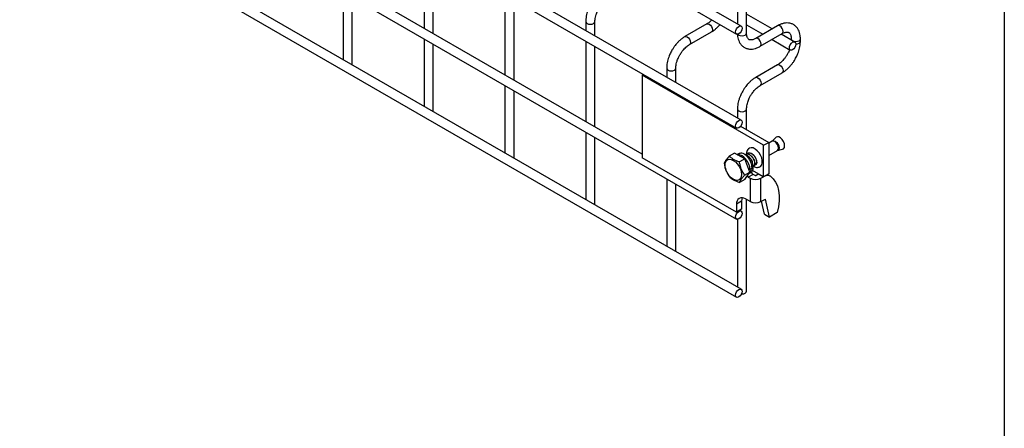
# Model space of a CAD drawing. Header units: inches. Extents: x 0.2 to 10.8, y 0.2 to 8.2.
# Tile 12 of 56: x 10.033 to 10.75, y 4.119 to 4.417. Entities that reach past the tile are written whole.
import ezdxf

# ---------------------------------------------------------------- set-up
doc = ezdxf.new("R2010")
doc.units = ezdxf.units.IN
doc.header["$MEASUREMENT"] = 0
doc.layers.add('TEXT', color=140, linetype='Continuous', lineweight=25)

msp = doc.modelspace()

# ---------------------------------------------------------------- linework, layer by layer
for p, q in [((10.55819, 4.41233), (7.79134, 6.0096)), ((7.78801, 6.00382), (10.55486, 4.40656)), ((10.55819, 4.34379), (7.79134, 5.94106)), ((7.78801, 5.93529), (10.55486, 4.33802)), ((7.78801, 5.86894), (10.55486, 4.27168)), ((10.48625, 4.31898), (7.85895, 5.83569)), ((7.78801, 5.81207), (10.55486, 4.2148)), ((10.55819, 4.22057), (7.79134, 5.81784)), ((10.56221, 4.40723), (10.56221, 5.30707)), ((10.55555, 4.47445), (10.55555, 4.41386)), ((10.32721, 4.46944), (10.32721, 4.41079)), ((10.33388, 4.40694), (10.33388, 4.46559)), ((10.26828, 4.43711), (10.26828, 4.38793)), ((10.38614, 4.43542), (10.38614, 4.37677)), ((10.27495, 4.38488), (10.27495, 4.43326)), ((10.3928, 4.37293), (10.3928, 4.43157)), ((10.5808, 4.41029), (10.56221, 4.42102)), ((10.44506, 4.41565), (10.44506, 4.4091)), ((10.45173, 4.40525), (10.45173, 4.41565)), ((10.53329, 4.41392), (10.51729, 4.40468)), ((10.56221, 4.41332), (10.57413, 4.40644)), ((10.58485, 4.41263), (10.56885, 4.40339)), ((10.52062, 4.39891), (10.53662, 4.40814)), ((10.57218, 4.39762), (10.58818, 4.40685)), ((10.5974, 4.4007), (10.58746, 4.40644)), ((10.32721, 4.40309), (10.32721, 4.35392)), ((10.33388, 4.35086), (10.33388, 4.39925)), ((10.44506, 4.4014), (10.44506, 4.34276)), ((10.5808, 4.40259), (10.59407, 4.39493)), ((10.59476, 4.40305), (10.59476, 4.40223)), ((10.60143, 4.40132), (10.60143, 4.40305)), ((10.45173, 4.33891), (10.45173, 4.39756)), ((10.27474, 4.38421), (10.27495, 4.38488)), ((10.58485, 4.38415), (10.56885, 4.37491)), ((10.48625, 4.37649), (10.48723, 4.37706)), ((10.57464, 4.32547), (10.48625, 4.37649)), ((10.48625, 4.37649), (10.48625, 4.31644)), ((10.50399, 4.38164), (10.50399, 4.37508)), ((10.51065, 4.37124), (10.51065, 4.38164)), ((10.57218, 4.36914), (10.58818, 4.37838)), ((10.38614, 4.36908), (10.38614, 4.3199)), ((10.3928, 4.31685), (10.3928, 4.36523)), ((10.33366, 4.35019), (10.33388, 4.35086)), ((10.55555, 4.35187), (10.55555, 4.34532)), ((10.56221, 4.3369), (10.56221, 4.35187)), ((10.44506, 4.33506), (10.44506, 4.28588)), ((10.55784, 4.33942), (10.57832, 4.32759)), ((10.45173, 4.28283), (10.45173, 4.33121)), ((10.57464, 4.32547), (10.57832, 4.32759)), ((10.58074, 4.32839), (10.57832, 4.327)), ((10.57832, 4.32759), (10.57832, 4.30463)), ((10.58081, 4.32845), (10.58073, 4.3284)), ((10.58355, 4.33121), (10.58082, 4.32845)), ((10.55339, 4.31983), (10.54963, 4.31766)), ((10.56083, 4.31554), (10.55339, 4.31983)), ((10.55673, 4.3194), (10.55543, 4.31866)), ((10.57464, 4.3025), (10.57464, 4.32547)), ((10.57832, 4.31798), (10.58464, 4.32163)), ((10.58474, 4.32167), (10.58848, 4.32265)), ((10.39259, 4.31617), (10.3928, 4.31685)), ((10.55493, 4.2768), (10.48625, 4.31644)), ((10.56083, 4.31554), (10.55707, 4.31337)), ((10.56455, 4.30595), (10.56083, 4.31554)), ((10.56079, 4.30378), (10.56455, 4.30595)), ((10.56083, 4.30065), (10.56455, 4.30595)), ((10.56362, 4.30462), (10.5653, 4.30559)), ((10.56444, 4.30784), (10.56364, 4.3083)), ((10.56621, 4.30886), (10.56444, 4.30784)), ((10.56497, 4.30815), (10.5653, 4.30793)), ((10.56707, 4.30896), (10.5653, 4.30793)), ((10.56612, 4.30957), (10.56707, 4.30896)), ((10.57464, 4.3025), (10.56654, 4.30718)), ((10.56896, 4.30354), (10.57075, 4.30458)), ((10.57075, 4.30458), (10.5709, 4.30466)), ((10.57075, 4.30458), (10.57444, 4.30245)), ((10.57832, 4.30463), (10.57464, 4.3025)), ((10.50399, 4.30104), (10.50399, 4.25186)), ((10.56083, 4.30065), (10.55707, 4.29848)), ((10.56345, 4.30216), (10.56244, 4.30294)), ((10.56713, 4.30429), (10.56345, 4.30216)), ((10.56345, 4.30216), (10.56474, 4.30141)), ((10.56474, 4.30141), (10.56474, 4.2844)), ((10.56843, 4.30354), (10.56713, 4.30429)), ((10.57264, 4.30141), (10.57444, 4.30245)), ((10.57264, 4.2844), (10.57264, 4.30141)), ((10.57444, 4.30245), (10.57459, 4.30254)), ((10.57754, 4.30418), (10.57956, 4.30301)), ((10.51065, 4.24881), (10.51065, 4.29719)), ((10.55861, 4.28477), (10.55493, 4.28265)), ((10.55861, 4.28477), (10.55861, 4.27892)), ((10.56474, 4.2844), (10.56135, 4.28636)), ((10.56221, 4.21905), (10.56221, 4.28586)), ((10.57264, 4.2844), (10.57591, 4.28629)), ((10.57532, 4.2753), (10.57311, 4.28467)), ((10.579, 4.27317), (10.57591, 4.28629)), ((10.45152, 4.28215), (10.45173, 4.28283)), ((10.55493, 4.28265), (10.55493, 4.2768)), ((10.55861, 4.27892), (10.55493, 4.2768)), ((10.55819, 4.27745), (10.55713, 4.27806)), ((10.5846, 4.2764), (10.579, 4.27317)), ((10.55555, 4.27152), (10.55555, 4.2221)), ((10.57532, 4.2753), (10.579, 4.27317)), ((10.51044, 4.24814), (10.51065, 4.24881))]:
    msp.add_line(p, q)
at = {"flags": 128}
for points in [[(10.44506, 4.41566), (10.44506, 4.41565), (10.44531, 4.41492), (10.44604, 4.41429)], [(10.44604, 4.41429), (10.44712, 4.41388), (10.44839, 4.41373), (10.44967, 4.41388), (10.45075, 4.41429), (10.45147, 4.41492), (10.45173, 4.41565), (10.45173, 4.41566)], [(10.53329, 4.41392), (10.53405, 4.41406), (10.53496, 4.41375), (10.53586, 4.41302), (10.53662, 4.41199), (10.53713, 4.41081), (10.53731, 4.40967), (10.53713, 4.40873), (10.53662, 4.40814), (10.53662, 4.40814)], [(10.55888, 4.4108), (10.5587, 4.40966), (10.55819, 4.40848), (10.55742, 4.40745), (10.55652, 4.40672), (10.55562, 4.40641), (10.55486, 4.40656), (10.55434, 4.40714), (10.55417, 4.40808), (10.55434, 4.40923), (10.55486, 4.41041), (10.55562, 4.41144), (10.55652, 4.41216), (10.55742, 4.41248), (10.55819, 4.41233), (10.5587, 4.41174), (10.55888, 4.4108)], [(10.58818, 4.40685), (10.58818, 4.40685), (10.58869, 4.40744), (10.58887, 4.40838), (10.58869, 4.40953), (10.58818, 4.4107), (10.58742, 4.41173), (10.58652, 4.41246), (10.58561, 4.41278), (10.58485, 4.41263)], [(10.55583, 4.40644), (10.55652, 4.40586), (10.5576, 4.40545), (10.55888, 4.4053), (10.56016, 4.40545), (10.56124, 4.40586), (10.56196, 4.40649), (10.56221, 4.40723)], [(10.51728, 4.40467), (10.51729, 4.40468), (10.51806, 4.40483), (10.51896, 4.40451), (10.51986, 4.40379), (10.52062, 4.40276), (10.52114, 4.40158), (10.52131, 4.40043)], [(10.52131, 4.40043), (10.52114, 4.39949), (10.52062, 4.39891), (10.52062, 4.3989)], [(10.57219, 4.39762), (10.57269, 4.39821), (10.57287, 4.39914), (10.57269, 4.40029), (10.57218, 4.40147), (10.57142, 4.4025), (10.57052, 4.40323), (10.56962, 4.40354), (10.56886, 4.4034)], [(10.59809, 4.39917), (10.59792, 4.39803), (10.5974, 4.39685), (10.59664, 4.39582), (10.59574, 4.39509), (10.59484, 4.39478), (10.59407, 4.39493), (10.59356, 4.39551), (10.59338, 4.39645), (10.59356, 4.3976), (10.59407, 4.39878), (10.59484, 4.39981), (10.59574, 4.40054), (10.59664, 4.40085), (10.5974, 4.4007), (10.59792, 4.40011), (10.59809, 4.39917)], [(10.59476, 4.40305), (10.59501, 4.40232), (10.59574, 4.40169), (10.59682, 4.40128), (10.59809, 4.40113), (10.59937, 4.40128), (10.60045, 4.40169), (10.60117, 4.40232), (10.60143, 4.40304)], [(10.59809, 4.39939), (10.59809, 4.39939), (10.59937, 4.39954), (10.60045, 4.39996), (10.60117, 4.40058), (10.60143, 4.40131)], [(10.58485, 4.38415), (10.58561, 4.3843), (10.58652, 4.38399), (10.58742, 4.38326), (10.58818, 4.38223), (10.58869, 4.38105), (10.58887, 4.3799), (10.58869, 4.37897), (10.58818, 4.37838), (10.58818, 4.37838)], [(10.50399, 4.38165), (10.50399, 4.38164), (10.50424, 4.3809), (10.50496, 4.38028)], [(10.50496, 4.38028), (10.50604, 4.37986), (10.50732, 4.37971), (10.5086, 4.37986), (10.50968, 4.38028), (10.5104, 4.3809), (10.51065, 4.38164), (10.51065, 4.38165)], [(10.56884, 4.37491), (10.56885, 4.37491), (10.56962, 4.37506), (10.57052, 4.37475), (10.57142, 4.37402), (10.57218, 4.37299), (10.57269, 4.37181), (10.57287, 4.37067)], [(10.57287, 4.37067), (10.57269, 4.36973), (10.57218, 4.36914), (10.57217, 4.36914)], [(10.55555, 4.35188), (10.55555, 4.35187), (10.5558, 4.35113), (10.55652, 4.35051)], [(10.55652, 4.35051), (10.5576, 4.35009), (10.55888, 4.34995), (10.56016, 4.35009), (10.56124, 4.35051), (10.56196, 4.35113), (10.56221, 4.35187), (10.56221, 4.35188)], [(10.55888, 4.34227), (10.5587, 4.34112), (10.55819, 4.33994), (10.55742, 4.33891), (10.55652, 4.33819), (10.55562, 4.33787), (10.55486, 4.33802), (10.55434, 4.33861), (10.55417, 4.33955), (10.55434, 4.34069), (10.55486, 4.34187), (10.55562, 4.3429), (10.55652, 4.34363), (10.55742, 4.34394), (10.55819, 4.34379), (10.5587, 4.34321), (10.55888, 4.34227)], [(10.58545, 4.32342), (10.58524, 4.32476), (10.58464, 4.32614), (10.58375, 4.32735), (10.58269, 4.3282), (10.58163, 4.32857), (10.58074, 4.32839)], [(10.58082, 4.32845), (10.5811, 4.32867), (10.58201, 4.32885), (10.58309, 4.32848), (10.58416, 4.32761), (10.58507, 4.32638), (10.58568, 4.32498), (10.58589, 4.32362), (10.58568, 4.3225), (10.58507, 4.3218), (10.58474, 4.32167)], [(10.58848, 4.32265), (10.58911, 4.32297), (10.58973, 4.32384), (10.58994, 4.32511), (10.58973, 4.32663), (10.58911, 4.32821), (10.58817, 4.32967), (10.58702, 4.33082), (10.58579, 4.33153), (10.58464, 4.33171), (10.5837, 4.33134), (10.58355, 4.33121)], [(10.57142, 4.30959), (10.57245, 4.31012), (10.57323, 4.31115), (10.57363, 4.31259), (10.57363, 4.31433), (10.57323, 4.31624), (10.57245, 4.31817), (10.57135, 4.31999), (10.57001, 4.32156), (10.56854, 4.32277), (10.56704, 4.32352), (10.56562, 4.32375), (10.56439, 4.32346), (10.56372, 4.32298)], [(10.58464, 4.32163), (10.58464, 4.32163), (10.58524, 4.32232), (10.58545, 4.32342)], [(10.55251, 4.31449), (10.55405, 4.31336), (10.5555, 4.31184), (10.55674, 4.31003), (10.55769, 4.30805), (10.55828, 4.30604), (10.55849, 4.30413), (10.55828, 4.30246), (10.55769, 4.30114), (10.55674, 4.30026), (10.5555, 4.29988), (10.55405, 4.30002), (10.55251, 4.30068), (10.55096, 4.30181), (10.54952, 4.30333), (10.54828, 4.30514), (10.54733, 4.30712), (10.54673, 4.30913), (10.54653, 4.31104), (10.54673, 4.31271), (10.54733, 4.31403), (10.54828, 4.31491), (10.54952, 4.31529), (10.55096, 4.31515), (10.55251, 4.31449)], [(10.5686, 4.31249), (10.56856, 4.31238), (10.56828, 4.31194)], [(10.56548, 4.30582), (10.566, 4.3052), (10.56713, 4.30429)], [(10.57956, 4.30301), (10.58166, 4.30112), (10.58339, 4.29872), (10.58471, 4.29584), (10.58559, 4.29254), (10.58603, 4.28888), (10.586, 4.28492), (10.58553, 4.28074), (10.5846, 4.2764)], [(10.55904, 4.28719), (10.55874, 4.28615), (10.55861, 4.28477)], [(10.55888, 4.27592), (10.5587, 4.27478), (10.55819, 4.2736), (10.55742, 4.27257), (10.55652, 4.27184), (10.55562, 4.27153), (10.55486, 4.27168), (10.55434, 4.27226), (10.55417, 4.2732), (10.55434, 4.27435), (10.55486, 4.27553), (10.55562, 4.27656), (10.55652, 4.27728), (10.55742, 4.2776), (10.55819, 4.27745), (10.5587, 4.27686), (10.55888, 4.27592)], [(10.55888, 4.21905), (10.5587, 4.2179), (10.55819, 4.21672), (10.55742, 4.21569), (10.55652, 4.21496), (10.55562, 4.21465), (10.55486, 4.2148), (10.55434, 4.21539), (10.55417, 4.21633), (10.55434, 4.21747), (10.55486, 4.21865), (10.55562, 4.21968), (10.55652, 4.22041), (10.55742, 4.22072), (10.55819, 4.22057), (10.5587, 4.21999), (10.55888, 4.21905)], [(10.55841, 4.21714), (10.55888, 4.21712), (10.56016, 4.21727), (10.56124, 4.21769), (10.56196, 4.21831), (10.56221, 4.21905)]]:
    msp.add_lwpolyline(points, dxfattribs=at)
for centre, radius, start, end in [((10.56869, 4.30903), 0.00858, 242.60967, 297.39033), ((10.56869, 4.30405), 0.000576, 242.60967, 297.39033), ((10.57756, 4.29872), 0.00474, 65.02423, 117.66493), ((10.55885, 4.28328), 0.00397, 50.79671, 189.21404), ((10.56869, 4.29202), 0.00858, 242.60967, 297.39033)]:
    msp.add_arc(centre, radius, start, end)
for points, knots in [([(10.44892, 4.42879), (10.4484, 4.42784), (10.44768, 4.42651), (10.44683, 4.42448), (10.4462, 4.42273), (10.44563, 4.42066), (10.44524, 4.41852), (10.44505, 4.41683), (10.44508, 4.4159), (10.44509, 4.41566)], [0, 0, 0, 0, 0.221131, 0.31129, 0.45988, 0.612568, 0.774969, 0.943008, 1, 1, 1, 1]), ([(10.45174, 4.41566), (10.45175, 4.41615), (10.45177, 4.41716), (10.45207, 4.41889), (10.45251, 4.42057), (10.45306, 4.42211), (10.45374, 4.42371), (10.45434, 4.42481), (10.45469, 4.42546)], [0, 0, 0, 0, 0.169404, 0.352436, 0.534098, 0.667609, 0.805654, 1, 1, 1, 1]), ([(10.53695, 4.41689), (10.53662, 4.41655), (10.53588, 4.41579), (10.53469, 4.41483), (10.53379, 4.41418), (10.53334, 4.41395), (10.53329, 4.41393)], [0, 0, 0, 0, 0.278956, 0.614263, 0.955326, 1, 1, 1, 1]), ([(10.53662, 4.40818), (10.53692, 4.40835), (10.5379, 4.40888), (10.53946, 4.41007), (10.54119, 4.41165), (10.54231, 4.41281), (10.54282, 4.41344), (10.54285, 4.41349)], [0, 0, 0, 0, 0.1354788, 0.4394257, 0.7219268, 0.9798731, 1, 1, 1, 1]), ([(10.6014, 4.40304), (10.6014, 4.40354), (10.6014, 4.40476), (10.6011, 4.40662), (10.60051, 4.40858), (10.5996, 4.41038), (10.59837, 4.41196), (10.5968, 4.41327), (10.59487, 4.41422), (10.59272, 4.41468), (10.59047, 4.41466), (10.58827, 4.41418), (10.58637, 4.41349), (10.58526, 4.41282), (10.58485, 4.41259)], [0, 0, 0, 0, 0.055567, 0.138504, 0.222425, 0.30696, 0.392199, 0.479244, 0.570497, 0.669499, 0.760713, 0.85404, 0.947565, 1, 1, 1, 1]), ([(10.55559, 4.40642), (10.55559, 4.40621), (10.5556, 4.40527), (10.55588, 4.40369), (10.55645, 4.40171), (10.55736, 4.39991), (10.55858, 4.39831), (10.56015, 4.397), (10.56208, 4.39603), (10.56422, 4.39556), (10.56646, 4.39557), (10.56868, 4.39603), (10.5706, 4.39673), (10.57175, 4.39741), (10.57218, 4.39766)], [0, 0, 0, 0, 0.024248, 0.109661, 0.196092, 0.283159, 0.37094, 0.460542, 0.554397, 0.656129, 0.749998, 0.846073, 0.942429, 1, 1, 1, 1]), ([(10.56886, 4.40341), (10.5685, 4.40321), (10.56774, 4.40279), (10.56667, 4.40242), (10.56567, 4.40224), (10.56483, 4.40225), (10.56413, 4.40245), (10.56358, 4.40279), (10.56305, 4.40343), (10.56261, 4.40433), (10.56232, 4.40556), (10.56219, 4.40656), (10.56222, 4.40717), (10.56222, 4.40723)], [0, 0, 0, 0, 0.075077, 0.163199, 0.252825, 0.346487, 0.450972, 0.58545, 0.691939, 0.792819, 0.891945, 0.990119, 1, 1, 1, 1]), ([(10.58818, 4.40684), (10.58853, 4.40704), (10.5893, 4.40746), (10.59037, 4.40782), (10.59136, 4.408), (10.59219, 4.40798), (10.59288, 4.40779), (10.59342, 4.40744), (10.59395, 4.40679), (10.59438, 4.40589), (10.59466, 4.40465), (10.59479, 4.40368), (10.59476, 4.40308), (10.59476, 4.40305)], [0, 0, 0, 0, 0.0764275, 0.1647247, 0.2545582, 0.3485318, 0.4536211, 0.5897326, 0.6957057, 0.7966579, 0.8959306, 0.9942419, 1, 1, 1, 1]), ([(10.5173, 4.40464), (10.51702, 4.40449), (10.51606, 4.40397), (10.51452, 4.4028), (10.51275, 4.40122), (10.5113, 4.39966), (10.51004, 4.39811), (10.5089, 4.39653), (10.5082, 4.39536), (10.50784, 4.39477)], [0, 0, 0, 0, 0.07606, 0.263025, 0.437356, 0.597789, 0.719605, 0.857445, 1, 1, 1, 1]), ([(10.51361, 4.39144), (10.51408, 4.39219), (10.51473, 4.39325), (10.51582, 4.39466), (10.51678, 4.39578), (10.51796, 4.39696), (10.5192, 4.39798), (10.52011, 4.39863), (10.52056, 4.39886), (10.52062, 4.39889)], [0, 0, 0, 0, 0.233129, 0.327944, 0.483213, 0.641195, 0.806921, 0.975516, 1, 1, 1, 1]), ([(10.59759, 4.38824), (10.5981, 4.38918), (10.59882, 4.39051), (10.59967, 4.39254), (10.6003, 4.39429), (10.60087, 4.39636), (10.60125, 4.39848), (10.60144, 4.40016), (10.60141, 4.40108), (10.6014, 4.40131)], [0, 0, 0, 0, 0.221644, 0.312014, 0.460947, 0.613984, 0.776753, 0.945173, 1, 1, 1, 1]), ([(10.50784, 4.39477), (10.50733, 4.39383), (10.50661, 4.3925), (10.50576, 4.39046), (10.50513, 4.38872), (10.50455, 4.38664), (10.50417, 4.38451), (10.50398, 4.38282), (10.50401, 4.38188), (10.50401, 4.38165)], [0, 0, 0, 0, 0.221131, 0.31129, 0.45988, 0.612568, 0.774969, 0.943008, 1, 1, 1, 1]), ([(10.51066, 4.38164), (10.51067, 4.38213), (10.5107, 4.38314), (10.511, 4.38487), (10.51144, 4.38655), (10.51199, 4.3881), (10.51266, 4.38969), (10.51326, 4.39079), (10.51361, 4.39144)], [0, 0, 0, 0, 0.169404, 0.352436, 0.534098, 0.667609, 0.805654, 1, 1, 1, 1]), ([(10.59182, 4.39157), (10.59136, 4.39083), (10.59071, 4.38977), (10.58962, 4.38836), (10.58866, 4.38724), (10.58748, 4.38607), (10.58625, 4.38506), (10.58535, 4.38442), (10.5849, 4.38419), (10.58485, 4.38416)], [0, 0, 0, 0, 0.233739, 0.328802, 0.484462, 0.642821, 0.80892, 0.97787, 1, 1, 1, 1]), ([(10.59354, 4.39523), (10.59349, 4.39511), (10.59329, 4.39452), (10.59274, 4.39328), (10.59215, 4.3922), (10.59182, 4.39157)], [0, 0, 0, 0, 0.099316, 0.48173, 1, 1, 1, 1]), ([(10.58818, 4.37842), (10.58848, 4.37858), (10.58946, 4.37912), (10.59101, 4.38031), (10.59276, 4.38188), (10.5942, 4.38344), (10.59546, 4.38499), (10.59657, 4.38654), (10.59725, 4.38768), (10.59759, 4.38824)], [0, 0, 0, 0, 0.083322, 0.270253, 0.443996, 0.602637, 0.725185, 0.864961, 1, 1, 1, 1]), ([(10.56886, 4.37487), (10.56858, 4.37473), (10.56762, 4.37421), (10.56608, 4.37303), (10.56431, 4.37146), (10.56286, 4.36989), (10.5616, 4.36834), (10.56046, 4.36677), (10.55976, 4.3656), (10.5594, 4.36501)], [0, 0, 0, 0, 0.07606, 0.263025, 0.437356, 0.597789, 0.719605, 0.857445, 1, 1, 1, 1]), ([(10.56517, 4.36167), (10.56564, 4.36242), (10.56629, 4.36348), (10.56738, 4.3649), (10.56834, 4.36602), (10.56952, 4.3672), (10.57076, 4.36821), (10.57167, 4.36886), (10.57212, 4.3691), (10.57218, 4.36913)], [0, 0, 0, 0, 0.233129, 0.3279445, 0.4832131, 0.6411945, 0.806921, 0.975516, 1, 1, 1, 1]), ([(10.5594, 4.36501), (10.55889, 4.36406), (10.55817, 4.36273), (10.55732, 4.3607), (10.55669, 4.35895), (10.55611, 4.35688), (10.55573, 4.35474), (10.55554, 4.35305), (10.55557, 4.35212), (10.55557, 4.35188)], [0, 0, 0, 0, 0.221131, 0.31129, 0.45988, 0.612568, 0.774969, 0.943008, 1, 1, 1, 1]), ([(10.56222, 4.35188), (10.56223, 4.35237), (10.56226, 4.35338), (10.56256, 4.35511), (10.563, 4.35678), (10.56355, 4.35833), (10.56422, 4.35993), (10.56482, 4.36103), (10.56517, 4.36167)], [0, 0, 0, 0, 0.169404, 0.352436, 0.534098, 0.667609, 0.805654, 1, 1, 1, 1]), ([(10.56621, 4.30886), (10.56616, 4.30965), (10.56606, 4.31124), (10.56512, 4.31382), (10.56371, 4.3162), (10.56214, 4.31792), (10.56046, 4.31916), (10.55881, 4.3198), (10.55744, 4.31986), (10.55691, 4.31943), (10.55678, 4.31932)], [0, 0, 0, 0, 0.143203, 0.28641, 0.429622, 0.572829, 0.666843, 0.810047, 0.953255, 1, 1, 1, 1]), ([(10.56647, 4.31022), (10.56679, 4.3102), (10.56759, 4.31016), (10.56827, 4.31133), (10.56826, 4.31328), (10.56736, 4.31556), (10.56578, 4.3176), (10.5639, 4.31883), (10.56234, 4.31915), (10.56178, 4.31868), (10.56162, 4.31855)], [0, 0, 0, 0, 0.0910813, 0.2335699, 0.3748245, 0.5179918, 0.6596618, 0.8013318, 0.9444991, 1, 1, 1, 1]), ([(10.56746, 4.31035), (10.56778, 4.31067), (10.56841, 4.31132), (10.56835, 4.31336), (10.56747, 4.31561), (10.56588, 4.31766), (10.564, 4.31889), (10.56244, 4.31921), (10.56188, 4.31874), (10.56172, 4.3186)], [0, 0, 0, 0, 0.155993, 0.311436, 0.468984, 0.624884, 0.780784, 0.938332, 1, 1, 1, 1]), ([(10.56376, 4.32292), (10.56356, 4.32275), (10.56295, 4.32221), (10.56235, 4.32096), (10.56198, 4.31973), (10.56199, 4.31898), (10.56199, 4.31879)], [0, 0, 0, 0, 0.171466, 0.520362, 0.87793, 1, 1, 1, 1]), ([(10.56878, 4.31122), (10.56906, 4.31143), (10.5697, 4.31189), (10.5698, 4.31372), (10.56908, 4.31595), (10.56762, 4.31808), (10.56572, 4.31956), (10.56391, 4.31993), (10.56271, 4.31962), (10.56246, 4.319), (10.56244, 4.31893)], [0, 0, 0, 0, 0.115921, 0.259956, 0.405512, 0.549125, 0.693992, 0.838859, 0.982471, 1, 1, 1, 1]), ([(10.56888, 4.31128), (10.56917, 4.31149), (10.56981, 4.31195), (10.5699, 4.31377), (10.56918, 4.31601), (10.56771, 4.31815), (10.56585, 4.31957), (10.56416, 4.32007), (10.56345, 4.31962), (10.56318, 4.31945)], [0, 0, 0, 0, 0.124777, 0.280555, 0.437979, 0.5933, 0.749978, 0.906656, 1, 1, 1, 1]), ([(10.58465, 4.32162), (10.58466, 4.32163), (10.58469, 4.32165), (10.58471, 4.32166), (10.58471, 4.32166)], [0, 0, 0, 0, 0.364677, 1, 1, 1, 1]), ([(10.54963, 4.31766), (10.54867, 4.3166), (10.54783, 4.31559), (10.54704, 4.31446), (10.54689, 4.31424), (10.54663, 4.31383), (10.54651, 4.31363), (10.5462, 4.31305), (10.54604, 4.3127), (10.54591, 4.31237)], [0, 0, 0, 0, 0.5, 0.5, 0.625, 0.625, 0.75, 0.75, 1, 1, 1, 1]), ([(10.54591, 4.31237), (10.54617, 4.3106), (10.54656, 4.30888), (10.54735, 4.30684), (10.54752, 4.30644), (10.54789, 4.30566), (10.54808, 4.30528), (10.5487, 4.30417), (10.54915, 4.30346), (10.54963, 4.30278)], [0, 0, 0, 0, 0.5, 0.5, 0.625, 0.625, 0.75, 0.75, 1, 1, 1, 1]), ([(10.55707, 4.31337), (10.55551, 4.31387), (10.55405, 4.31445), (10.55247, 4.31536), (10.55216, 4.31555), (10.55158, 4.31594), (10.55131, 4.31615), (10.55053, 4.31677), (10.55006, 4.31721), (10.54963, 4.31766)], [0, 0, 0, 0, 0.5, 0.5, 0.625, 0.625, 0.75, 0.75, 1, 1, 1, 1]), ([(10.55563, 4.31854), (10.55592, 4.31863), (10.5567, 4.31888), (10.5579, 4.31848), (10.55934, 4.3177), (10.56081, 4.31652), (10.56248, 4.31439), (10.56373, 4.31192), (10.56438, 4.30964), (10.56442, 4.30835), (10.56444, 4.30784)], [0, 0, 0, 0, 0.088424, 0.241189, 0.28865, 0.441412, 0.594177, 0.746948, 0.899713, 1, 1, 1, 1]), ([(10.56079, 4.30378), (10.55983, 4.30514), (10.55899, 4.3066), (10.5582, 4.30864), (10.55806, 4.30905), (10.55779, 4.30989), (10.55768, 4.31032), (10.55736, 4.31161), (10.5572, 4.31248), (10.55707, 4.31337)], [0, 0, 0, 0, 0.5, 0.5, 0.625, 0.625, 0.75, 0.75, 1, 1, 1, 1]), ([(10.56584, 4.30952), (10.56593, 4.30954), (10.56646, 4.30964), (10.56684, 4.31086), (10.56668, 4.31286), (10.56561, 4.31518), (10.56397, 4.31699), (10.56258, 4.31798), (10.562, 4.31797), (10.56197, 4.31797)], [0, 0, 0, 0, 0.037305, 0.229411, 0.418951, 0.610147, 0.801343, 0.990883, 1, 1, 1, 1]), ([(10.56595, 4.30958), (10.56604, 4.3096), (10.56657, 4.3097), (10.56694, 4.31092), (10.56678, 4.31292), (10.56571, 4.31524), (10.56407, 4.31705), (10.56268, 4.31804), (10.56208, 4.31803), (10.56205, 4.31803)], [0, 0, 0, 0, 0.036499, 0.228187, 0.417315, 0.608094, 0.798874, 0.988001, 1, 1, 1, 1]), ([(10.5653, 4.30793), (10.56518, 4.30726), (10.56492, 4.30591), (10.56418, 4.30482), (10.56358, 4.30464), (10.5635, 4.30462)], [0, 0, 0, 0, 0.467145, 0.934302, 1, 1, 1, 1]), ([(10.56524, 4.30567), (10.56556, 4.30586), (10.56635, 4.30632), (10.5669, 4.30759), (10.56703, 4.30862), (10.56707, 4.30896)], [0, 0, 0, 0, 0.3142085, 0.7806508, 1, 1, 1, 1]), ([(10.56656, 4.3104), (10.56679, 4.31026), (10.56744, 4.30986), (10.56864, 4.30949), (10.57005, 4.30931), (10.57096, 4.30951), (10.57137, 4.30961)], [0, 0, 0, 0, 0.162826, 0.451042, 0.748131, 1, 1, 1, 1]), ([(10.54963, 4.30278), (10.55049, 4.30187), (10.5515, 4.30103), (10.55308, 4.30012), (10.55341, 4.29994), (10.5541, 4.29961), (10.55445, 4.29945), (10.55553, 4.299), (10.55629, 4.29873), (10.55707, 4.29848)], [0, 0, 0, 0, 0.5, 0.5, 0.625, 0.625, 0.75, 0.75, 1, 1, 1, 1]), ([(10.55707, 4.29848), (10.55733, 4.29914), (10.55772, 4.29989), (10.55851, 4.30102), (10.55868, 4.30125), (10.55905, 4.30173), (10.55924, 4.30197), (10.55986, 4.30272), (10.56031, 4.30324), (10.56079, 4.30378)], [0, 0, 0, 0, 0.5, 0.5, 0.625, 0.625, 0.75, 0.75, 1, 1, 1, 1])]:
    msp.add_open_spline(points, degree=3, knots=knots)
at = {"layer": 'TEXT'}
msp.add_line((10.75, 8.25), (10.75, 0.25), dxfattribs=at)

doc.saveas('drawing.dxf')
